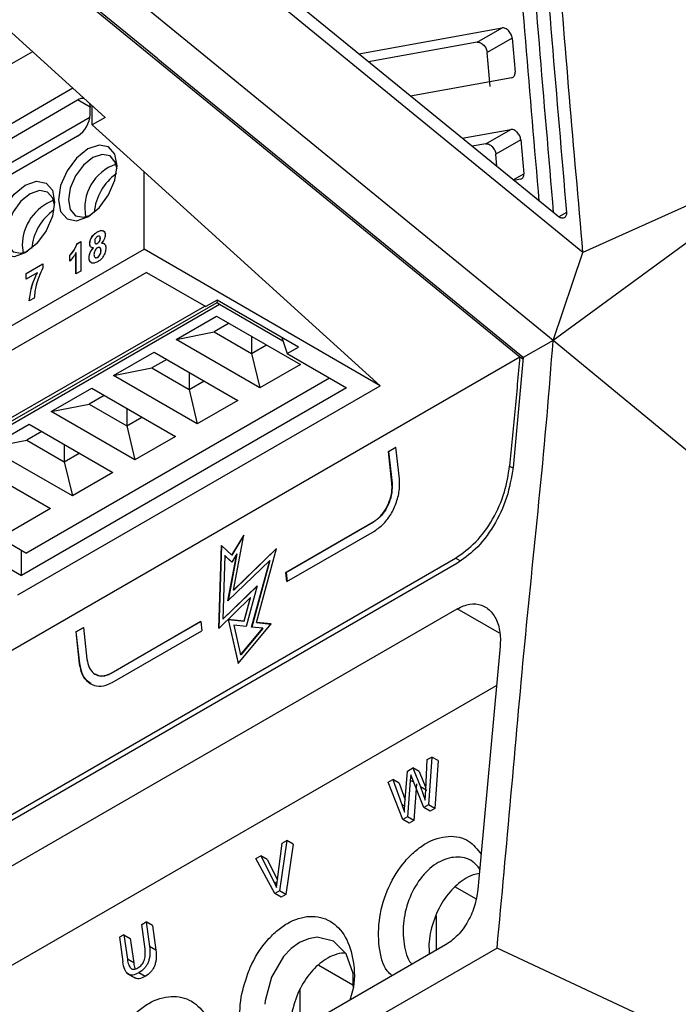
# Model space of a CAD drawing. Extents: x 106 to 315, y 19 to 260.
# Tile 49 of 132: x 277 to 288, y 51 to 67. Entities that reach past the tile are written whole.
import ezdxf

# ---------------------------------------------------------------- set-up
doc = ezdxf.new("R2010")
doc.units = 0
doc.layers.get('0').update_dxf_attribs({"linetype": 'CONTINUOUS'})

msp = doc.modelspace()

# ---------------------------------------------------------------- linework, layer by layer
at = {"color": 7, "linetype": 'CONTINUOUS'}
for p, q in [((275.488, 68.931), (285.061, 61.113)), ((279.208, 65.928), (275.544, 68.92)), ((274.576, 68.405), (278.355, 64.984)), ((285.674, 63.386), (280.223, 67.833)), ((279.688, 66.205), (278.337, 67.308)), ((282.456, 66.011), (284.773, 66.43)), ((284.371, 66.198), (284.773, 66.43)), ((284.937, 66.262), (284.534, 66.03)), ((284.937, 66.262), (284.983, 65.715)), ((285.597, 61.379), (279.688, 66.205)), ((284.371, 66.198), (282.616, 65.88)), ((277.182, 66.046), (272.287, 63.22)), ((279.208, 65.928), (285.119, 61.101)), ((284.58, 65.483), (284.534, 66.03)), ((284.929, 65.625), (283.292, 65.329)), ((277.835, 65.454), (273.126, 62.736)), ((274.275, 63.166), (277.911, 65.265)), ((278.114, 65.032), (278.114, 65.148)), ((278.146, 64.863), (278.146, 65.173)), ((278.109, 64.983), (274.618, 62.968)), ((278.355, 64.984), (278.146, 64.863)), ((278.985, 64.104), (278.146, 64.863)), ((284.129, 64.646), (284.913, 64.788)), ((284.51, 64.556), (284.913, 64.788)), ((277.911, 64.682), (274.275, 62.583)), ((285.076, 64.621), (284.673, 64.388)), ((285.076, 64.621), (285.124, 64.074)), ((284.51, 64.556), (284.289, 64.516)), ((289.889, 64.516), (285.598, 61.378)), ((289.889, 64.516), (286.081, 62.802)), ((284.69, 64.188), (284.673, 64.388)), ((282.803, 60.647), (278.985, 64.104)), ((278.985, 62.852), (278.985, 64.104)), ((285.07, 63.983), (284.965, 63.964)), ((278.234, 63.132), (278.232, 63.133)), ((278.279, 63.03), (278.277, 63.031)), ((277.015, 62.916), (277.032, 62.793)), ((277.9, 62.942), (277.964, 62.979)), ((277.902, 62.941), (277.9, 62.942)), ((277.902, 62.941), (277.964, 62.976)), ((277.964, 62.979), (277.964, 62.499)), ((278.109, 62.939), (278.107, 62.94)), ((278.169, 62.876), (278.167, 62.877)), ((278.234, 62.948), (278.232, 62.949)), ((278.298, 62.951), (278.296, 62.952)), ((273.126, 59.47), (278.985, 62.852)), ((277.783, 62.659), (277.783, 62.751)), ((277.785, 62.75), (277.783, 62.751)), ((277.785, 62.658), (277.785, 62.75)), ((277.884, 62.453), (277.884, 62.795)), ((277.886, 62.793), (277.884, 62.795)), ((277.886, 62.454), (277.886, 62.793)), ((278.098, 62.714), (278.096, 62.715)), ((278.235, 62.721), (278.233, 62.722)), ((278.29, 62.832), (278.288, 62.833)), ((282.803, 60.647), (278.985, 62.852)), ((285.597, 61.379), (286.081, 62.802)), ((277.077, 62.461), (277.348, 62.617)), ((277.079, 62.459), (277.348, 62.615)), ((277.348, 62.617), (277.348, 62.55)), ((279.025, 62.479), (273.772, 59.446)), ((277.258, 62.473), (277.077, 62.368)), ((277.077, 62.368), (277.077, 62.461)), ((277.079, 62.459), (277.077, 62.461)), ((277.079, 62.37), (277.079, 62.459)), ((277.26, 62.472), (277.258, 62.473)), ((277.964, 62.499), (277.884, 62.453)), ((279.025, 62.479), (279.985, 61.925)), ((275.116, 59.08), (280.167, 61.993)), ((275.126, 59.143), (279.966, 61.935)), ((275.156, 59.049), (280.207, 61.963)), ((277.21, 62.064), (277.13, 62.018)), ((280.167, 62.03), (279.985, 61.925)), ((281.48, 61.271), (280.167, 62.03)), ((280.167, 61.993), (280.172, 62.026)), ((280.167, 61.993), (280.207, 61.963)), ((280.207, 61.963), (281.231, 61.371)), ((279.503, 61.393), (280.159, 61.772)), ((280.159, 61.772), (281.513, 60.991)), ((280.361, 61.655), (280.119, 61.516)), ((279.503, 61.393), (280.119, 61.516)), ((280.119, 61.516), (280.725, 61.166)), ((280.725, 61.445), (280.725, 61.166)), ((280.856, 60.612), (279.503, 61.393)), ((280.725, 61.166), (280.967, 61.306)), ((281.213, 61.425), (281.298, 61.166)), ((285.597, 61.379), (285.117, 61.102)), ((298.098, 51.073), (285.597, 61.379)), ((278.492, 60.81), (279.149, 61.189)), ((279.149, 61.189), (280.503, 60.408)), ((280.725, 61.166), (280.856, 60.612)), ((281.298, 61.166), (281.48, 61.271)), ((281.298, 61.166), (282.258, 60.613)), ((276.276, 56.041), (285.061, 61.113)), ((279.351, 61.073), (279.109, 60.933)), ((281.513, 60.991), (280.856, 60.612)), ((285.117, 61.101), (284.95, 59.322)), ((285.063, 61.112), (285.116, 61.081)), ((278.492, 60.81), (279.109, 60.933)), ((279.846, 60.029), (278.492, 60.81)), ((279.109, 60.933), (279.715, 60.583)), ((279.715, 60.863), (279.715, 60.583)), ((276.944, 57.265), (282.803, 60.647)), ((277.075, 57.941), (281.982, 60.772)), ((279.715, 60.583), (279.957, 60.723)), ((282.258, 60.613), (277.005, 57.58)), ((277.482, 60.228), (278.139, 60.607)), ((278.341, 60.49), (278.099, 60.35)), ((278.139, 60.607), (279.492, 59.825)), ((279.715, 60.583), (279.846, 60.029)), ((277.482, 60.228), (278.099, 60.35)), ((278.099, 60.35), (278.705, 60)), ((280.503, 60.408), (279.846, 60.029)), ((278.836, 59.446), (277.482, 60.228)), ((278.705, 60.28), (278.705, 60)), ((276.472, 59.645), (277.129, 60.024)), ((277.129, 60.024), (278.482, 59.242)), ((278.705, 60), (278.947, 60.14)), ((278.705, 60), (278.836, 59.446)), ((277.33, 59.907), (277.088, 59.768)), ((276.472, 59.645), (277.088, 59.768)), ((277.088, 59.768), (277.694, 59.418)), ((277.695, 59.697), (277.694, 59.418)), ((279.492, 59.825), (278.836, 59.446)), ((277.826, 58.864), (276.472, 59.645)), ((277.694, 59.418), (277.937, 59.557)), ((282.935, 59.583), (283.056, 59.653)), ((282.992, 59.07), (282.935, 59.583)), ((282.937, 59.581), (282.935, 59.583)), ((283.057, 59.65), (282.937, 59.581)), ((282.937, 59.581), (282.994, 59.069)), ((283.113, 59.14), (283.056, 59.653)), ((276.119, 59.441), (277.472, 58.66)), ((277.694, 59.418), (277.826, 58.864)), ((278.482, 59.242), (277.826, 58.864)), ((277.075, 57.941), (275.156, 59.049)), ((282.994, 59.069), (282.992, 59.07)), ((277.472, 58.66), (276.816, 58.281)), ((281.279, 57.63), (282.696, 58.448)), ((282.698, 58.447), (281.281, 57.629)), ((282.698, 58.447), (282.696, 58.448)), ((281.295, 57.48), (282.712, 58.298)), ((276.045, 58.134), (277.005, 57.58)), ((280.599, 58.231), (280.405, 57.908)), ((280.407, 57.907), (280.598, 58.224)), ((280.433, 57.342), (280.599, 58.231)), ((277.005, 57.58), (277.005, 57.982)), ((280.235, 58.064), (280.194, 56.723)), ((280.196, 56.725), (280.237, 58.062)), ((280.405, 57.908), (280.235, 58.064)), ((281.128, 58.018), (280.433, 57.342)), ((280.435, 57.341), (281.127, 58.014)), ((280.803, 56.821), (281.128, 58.018)), ((284.043, 57.775), (276.52, 53.432)), ((276.521, 53.529), (284.023, 57.86)), ((280.29, 57.901), (280.259, 56.872)), ((280.405, 57.796), (280.29, 57.901)), ((280.292, 57.899), (280.29, 57.901)), ((280.292, 57.899), (280.405, 57.797)), ((280.342, 57.167), (280.484, 57.929)), ((281.017, 57.824), (280.342, 57.167)), ((280.486, 57.928), (280.345, 57.17)), ((280.484, 57.929), (280.405, 57.796)), ((280.407, 57.907), (280.405, 57.908)), ((280.486, 57.928), (280.484, 57.929)), ((280.724, 56.745), (281.017, 57.824)), ((281.019, 57.822), (280.726, 56.745)), ((281.019, 57.822), (281.017, 57.824)), ((281.295, 57.48), (281.279, 57.63)), ((281.281, 57.629), (281.279, 57.63)), ((281.281, 57.629), (281.297, 57.481)), ((280.259, 56.872), (280.815, 57.413)), ((280.814, 57.409), (280.261, 56.871)), ((280.435, 57.341), (280.433, 57.342)), ((280.815, 57.413), (280.636, 56.754)), ((280.194, 56.723), (280.703, 57.218)), ((280.703, 57.218), (280.601, 56.843)), ((280.603, 56.841), (280.705, 57.217)), ((280.705, 57.217), (280.703, 57.218)), ((275.774, 52.265), (284.049, 57.042)), ((278.453, 55.999), (279.904, 56.836)), ((279.904, 56.834), (278.455, 55.997)), ((279.904, 56.836), (279.921, 56.687)), ((280.261, 56.871), (280.259, 56.872)), ((280.601, 56.843), (280.346, 56.87)), ((280.346, 56.87), (280.509, 56.159)), ((280.348, 56.869), (280.346, 56.87)), ((280.51, 56.161), (280.348, 56.869)), ((280.348, 56.869), (280.603, 56.841)), ((280.603, 56.841), (280.601, 56.843)), ((281.042, 56.796), (280.803, 56.821)), ((280.805, 56.82), (280.803, 56.821)), ((280.805, 56.82), (281.041, 56.795)), ((277.884, 56.667), (278.006, 56.737)), ((277.884, 56.667), (277.941, 56.154)), ((277.886, 56.666), (277.884, 56.667)), ((278.006, 56.735), (277.886, 56.666)), ((277.943, 56.153), (277.886, 56.666)), ((278.006, 56.737), (278.062, 56.224)), ((278.47, 55.849), (279.921, 56.687)), ((280.436, 56.776), (280.547, 56.297)), ((280.636, 56.754), (280.436, 56.776)), ((280.509, 56.159), (281.042, 56.796)), ((280.547, 56.297), (280.905, 56.725)), ((280.907, 56.724), (280.549, 56.296)), ((280.905, 56.725), (280.724, 56.745)), ((280.907, 56.724), (280.905, 56.725)), ((284.741, 56.437), (284.383, 52.503)), ((280.549, 56.296), (280.547, 56.297)), ((277.943, 56.153), (277.941, 56.154)), ((278.196, 55.983), (278.198, 55.982)), ((278.455, 55.997), (278.453, 55.999)), ((268.89, 46.685), (284.684, 55.803)), ((283.539, 54.112), (283.564, 54.603)), ((283.564, 54.603), (283.637, 54.645)), ((283.637, 54.645), (283.582, 53.872)), ((283.74, 54.586), (283.637, 54.645)), ((283.243, 54.418), (283.33, 54.468)), ((283.33, 54.468), (283.456, 54.165)), ((283.432, 54.409), (283.33, 54.468)), ((283.74, 54.586), (283.684, 53.813)), ((282.932, 54.239), (283.008, 54.282)), ((283.008, 54.282), (283.151, 53.879)), ((283.11, 54.223), (283.008, 54.282)), ((283.202, 53.893), (283.243, 54.418)), ((283.296, 54.359), (283.29, 54.268)), ((283.511, 53.831), (283.296, 54.359)), ((283.432, 54.409), (283.541, 54.148)), ((283.17, 53.634), (282.932, 54.239)), ((283.11, 54.223), (283.206, 53.953)), ((283.29, 54.268), (283.246, 53.678)), ((283.346, 54.236), (283.29, 54.268)), ((283.392, 54.209), (283.349, 53.619)), ((283.456, 54.165), (283.532, 53.947)), ((283.558, 54.106), (283.456, 54.165)), ((283.532, 53.947), (283.539, 54.112)), ((283.151, 53.879), (283.194, 53.752)), ((283.151, 53.879), (283.186, 53.859)), ((283.582, 53.872), (283.511, 53.831)), ((283.613, 53.772), (283.511, 53.831)), ((283.684, 53.813), (283.582, 53.872)), ((283.684, 53.813), (283.613, 53.772)), ((283.246, 53.678), (283.17, 53.634)), ((283.273, 53.575), (283.17, 53.634)), ((283.349, 53.619), (283.246, 53.678)), ((283.349, 53.619), (283.273, 53.575)), ((281.141, 52.666), (281.22, 53.25)), ((281.295, 53.293), (281.174, 52.482)), ((281.22, 53.25), (281.295, 53.293)), ((281.397, 53.234), (281.277, 52.423)), ((281.397, 53.234), (281.295, 53.293)), ((280.793, 53.003), (280.872, 53.049)), ((281.099, 52.438), (280.793, 53.003)), ((280.872, 53.049), (281.082, 52.632)), ((280.974, 52.99), (280.872, 53.049)), ((280.974, 52.99), (281.14, 52.661)), ((281.082, 52.632), (281.127, 52.536)), ((281.127, 52.536), (281.141, 52.666)), ((284.351, 52.351), (284.019, 52.543)), ((281.174, 52.482), (281.099, 52.438)), ((281.201, 52.379), (281.099, 52.438)), ((281.277, 52.423), (281.174, 52.482)), ((281.277, 52.423), (281.201, 52.379)), ((283.706, 52.076), (283.706, 51.52)), ((278.947, 51.938), (279.019, 51.98)), ((279.001, 51.541), (278.947, 51.938)), ((279.019, 51.98), (279.074, 51.582)), ((279.122, 51.92), (279.019, 51.98)), ((279.122, 51.92), (279.176, 51.523)), ((278.661, 51.773), (278.588, 51.731)), ((278.588, 51.731), (278.642, 51.334)), ((278.661, 51.773), (278.715, 51.376)), ((278.661, 51.773), (278.763, 51.714)), ((283.861, 51.609), (276.344, 47.27)), ((278.763, 51.714), (278.818, 51.317)), ((279.176, 51.523), (279.074, 51.582)), ((284.693, 51.557), (276.401, 46.77)), ((295.86, 46.34), (284.693, 51.557)), ((278.818, 51.317), (278.715, 51.376)), ((282.359, 50.959), (281.809, 51.276)), ((278.702, 51.153), (278.848, 51.069)), ((279.003, 51.098), (278.901, 51.157)), ((281.504, 50.885), (281.504, 50.249))]:
    msp.add_line(p, q, dxfattribs=at)
at = {"color": 8, "linetype": 'CONTINUOUS'}
for p, q in [((278.114, 65.148), (277.911, 65.265)), ((284.952, 63.975), (285.124, 64.074)), ((285.814, 63.447), (285.69, 63.375)), ((284.895, 59.348), (284.948, 59.317)), ((284.097, 57.817), (284.023, 57.86)), ((284.731, 56.648), (284.049, 57.042)), ((281.082, 52.632), (281.134, 52.602))]:
    msp.add_line(p, q, dxfattribs=at)
at = {"color": 7, "linetype": 'CONTINUOUS', "flags": 128}
for points in [[(286.081, 62.802), (283.158, 65.189), (280.235, 67.577)], [(278.105, 65.21), (278.11, 65.192), (278.114, 65.148)], [(278.55, 64.199), (278.514, 64.388), (278.411, 64.506), (278.257, 64.536), (278.076, 64.473), (277.894, 64.326), (277.74, 64.119), (277.637, 63.881), (277.601, 63.651), (277.637, 63.462), (277.74, 63.343), (277.894, 63.313), (278.076, 63.376), (278.257, 63.523), (278.411, 63.731), (278.514, 63.968), (278.55, 64.199)], [(278.156, 64.333), (278.006, 64.211), (277.878, 64.039), (277.792, 63.842), (277.762, 63.651), (277.792, 63.494), (277.878, 63.395), (278.006, 63.371), (278.118, 63.403)], [(278.548, 64.149), (278.52, 64.262), (278.435, 64.36), (278.307, 64.385), (278.156, 64.333)], [(277.54, 63.616), (277.504, 63.385), (277.401, 63.148), (277.247, 62.94), (277.065, 62.793), (276.884, 62.73), (276.73, 62.76), (276.627, 62.878), (276.591, 63.067), (276.627, 63.298), (276.73, 63.535), (276.884, 63.743), (277.065, 63.89), (277.247, 63.953), (277.401, 63.923), (277.504, 63.805), (277.54, 63.616)], [(277.146, 63.75), (276.995, 63.628), (276.868, 63.456), (276.782, 63.259), (276.752, 63.067), (276.782, 62.911), (276.868, 62.812), (276.995, 62.788), (277.108, 62.82)], [(277.538, 63.566), (277.51, 63.679), (277.425, 63.777), (277.297, 63.802), (277.146, 63.75)], [(282.367, 50.936), (282.364, 51.147), (282.251, 51.461), (282.049, 51.667), (281.785, 51.733), (281.642, 51.708), (281.501, 51.645), (281.366, 51.548), (281.241, 51.418), (281.045, 51.088), (280.943, 50.706), (280.937, 50.648), (280.937, 50.648)]]:
    msp.add_lwpolyline(points, dxfattribs=at)
at = {"color": 7, "linetype": 'CONTINUOUS'}
for centre, radius, start, end in [((278.004, 65.121), 0.171, 86.4032, 122.7518), ((277.675, 65.052), 0.439, 302.6052, 357.3948), ((278.774, 63.521), 0.747, 108.8424, 191.163), ((279.047, 63.364), 0.873, 125.5633, 174.4365), ((277.804, 62.907), 0.789, 110.8517, 179.3594), ((278.037, 62.781), 0.873, 125.5539, 174.4711)]:
    msp.add_arc(centre, radius, start, end, dxfattribs=at)
for points, knots in [([(286.081, 62.802), (285.934, 64.48), (285.642, 67.835), (285.327, 72.468), (285.118, 76.706), (285.073, 79.254), (285.051, 80.528)], [0, 0, 0, 0, 0.279995, 0.559993, 0.780009, 1, 1, 1, 1]), ([(284.834, 80.002), (284.882, 78.191), (284.976, 74.571), (285.337, 69.033), (285.655, 65.309), (285.814, 63.447)], [0, 0, 0, 0, 0.333503, 0.666832, 1, 1, 1, 1]), ([(285.374, 63.63), (285.227, 65.353), (284.921, 68.939), (284.57, 74.338), (284.475, 77.958), (284.428, 79.767)], [0, 0, 0, 0, 0.316297, 0.658154, 1, 1, 1, 1]), ([(284.937, 66.262), (284.936, 66.273), (284.933, 66.293), (284.92, 66.326), (284.902, 66.358), (284.879, 66.386), (284.853, 66.408), (284.826, 66.424), (284.798, 66.432), (284.782, 66.431), (284.773, 66.43)], [0, 0, 0, 0, 0.120076, 0.243432, 0.370113, 0.500165, 0.620213, 0.748764, 0.874361, 1, 1, 1, 1]), ([(284.371, 66.198), (284.379, 66.198), (284.395, 66.2), (284.423, 66.191), (284.451, 66.175), (284.478, 66.151), (284.501, 66.123), (284.518, 66.092), (284.53, 66.06), (284.533, 66.04), (284.534, 66.03)], [0, 0, 0, 0, 0.125061, 0.250125, 0.381993, 0.512673, 0.639773, 0.763337, 0.8834, 1, 1, 1, 1]), ([(284.929, 65.625), (284.939, 65.628), (284.955, 65.633), (284.973, 65.654), (284.983, 65.681), (284.983, 65.704), (284.983, 65.715)], [0, 0, 0, 0, 0.272859, 0.50012, 0.755986, 1, 1, 1, 1]), ([(285.076, 64.621), (285.074, 64.631), (285.071, 64.652), (285.059, 64.684), (285.041, 64.716), (285.014, 64.748), (284.981, 64.774), (284.945, 64.79), (284.924, 64.789), (284.913, 64.788)], [0, 0, 0, 0, 0.120402, 0.243953, 0.370713, 0.500707, 0.686996, 0.827822, 1, 1, 1, 1]), ([(284.51, 64.556), (284.521, 64.556), (284.542, 64.557), (284.579, 64.541), (284.611, 64.516), (284.638, 64.483), (284.656, 64.452), (284.668, 64.419), (284.672, 64.398), (284.673, 64.388)], [0, 0, 0, 0, 0.172611, 0.313568, 0.499256, 0.628343, 0.7548, 0.878668, 1, 1, 1, 1]), ([(285.07, 63.983), (285.08, 63.986), (285.099, 63.992), (285.116, 64.016), (285.124, 64.043), (285.124, 64.064), (285.124, 64.074)], [0, 0, 0, 0, 0.290093, 0.553474, 0.790109, 1, 1, 1, 1]), ([(285.814, 63.447), (285.814, 63.437), (285.815, 63.416), (285.807, 63.391), (285.794, 63.372), (285.775, 63.359), (285.752, 63.354), (285.727, 63.357), (285.7, 63.367), (285.682, 63.38), (285.674, 63.386)], [0, 0, 0, 0, 0.129749, 0.255453, 0.377126, 0.499576, 0.624864, 0.750129, 0.876177, 1, 1, 1, 1]), ([(278.107, 62.94), (278.109, 62.961), (278.113, 63.004), (278.149, 63.066), (278.191, 63.108), (278.218, 63.125), (278.232, 63.133)], [0, 0, 0, 0, 0.279082, 0.558173, 0.778789, 1, 1, 1, 1]), ([(278.109, 62.939), (278.111, 62.96), (278.115, 63.002), (278.152, 63.064), (278.193, 63.107), (278.22, 63.124), (278.234, 63.132)], [0, 0, 0, 0, 0.279082, 0.558173, 0.778789, 1, 1, 1, 1]), ([(278.232, 63.06), (278.225, 63.055), (278.211, 63.046), (278.196, 63.022), (278.188, 62.998), (278.187, 62.985), (278.187, 62.979)], [0, 0, 0, 0, 0.279991, 0.558967, 0.779268, 1, 1, 1, 1]), ([(278.232, 63.133), (278.249, 63.142), (278.283, 63.16), (278.326, 63.156), (278.353, 63.129), (278.356, 63.099), (278.357, 63.084)], [0, 0, 0, 0, 0.280817, 0.560045, 0.779897, 1, 1, 1, 1]), ([(278.277, 63.031), (278.276, 63.039), (278.275, 63.054), (278.264, 63.066), (278.248, 63.068), (278.238, 63.063), (278.232, 63.06)], [0, 0, 0, 0, 0.280249, 0.559498, 0.779491, 1, 1, 1, 1]), ([(278.232, 62.949), (278.239, 62.954), (278.253, 62.963), (278.269, 62.988), (278.276, 63.012), (278.277, 63.025), (278.277, 63.031)], [0, 0, 0, 0, 0.279951, 0.558769, 0.779167, 1, 1, 1, 1]), ([(278.234, 63.132), (278.251, 63.141), (278.285, 63.158), (278.323, 63.159), (278.335, 63.144), (278.338, 63.14)], [0, 0, 0, 0, 0.435479, 0.868496, 1, 1, 1, 1]), ([(278.234, 62.948), (278.241, 62.953), (278.255, 62.962), (278.271, 62.987), (278.278, 63.01), (278.279, 63.024), (278.279, 63.03)], [0, 0, 0, 0, 0.279951, 0.558769, 0.779167, 1, 1, 1, 1]), ([(278.279, 63.03), (278.278, 63.038), (278.277, 63.052), (278.269, 63.064), (278.262, 63.064), (278.262, 63.064)], [0, 0, 0, 0, 0.466886, 0.932104, 1, 1, 1, 1]), ([(278.357, 63.084), (278.356, 63.072), (278.354, 63.047), (278.334, 62.998), (278.311, 62.969), (278.296, 62.952)], [0, 0, 0, 0, 0.280601, 0.561035, 1, 1, 1, 1]), ([(277.783, 62.751), (277.811, 62.783), (277.861, 62.839), (277.888, 62.911), (277.9, 62.942)], [0, 0, 0, 0, 0.5609943, 1, 1, 1, 1]), ([(277.785, 62.75), (277.813, 62.782), (277.863, 62.838), (277.89, 62.909), (277.902, 62.941)], [0, 0, 0, 0, 0.5609943, 1, 1, 1, 1]), ([(278.096, 62.715), (278.097, 62.73), (278.099, 62.76), (278.12, 62.821), (278.149, 62.856), (278.167, 62.877)], [0, 0, 0, 0, 0.2810096, 0.5617606, 1, 1, 1, 1]), ([(278.098, 62.714), (278.099, 62.729), (278.101, 62.759), (278.122, 62.819), (278.151, 62.855), (278.169, 62.876)], [0, 0, 0, 0, 0.2810096, 0.5617606, 1, 1, 1, 1]), ([(278.167, 62.877), (278.157, 62.877), (278.139, 62.876), (278.113, 62.894), (278.109, 62.922), (278.107, 62.94)], [0, 0, 0, 0, 0.281268, 0.561618, 1, 1, 1, 1]), ([(278.14, 62.879), (278.133, 62.883), (278.114, 62.892), (278.111, 62.921), (278.109, 62.939)], [0, 0, 0, 0, 0.370004, 1, 1, 1, 1]), ([(278.232, 62.875), (278.223, 62.869), (278.205, 62.857), (278.181, 62.815), (278.178, 62.787), (278.176, 62.77)], [0, 0, 0, 0, 0.28065, 0.560386, 1, 1, 1, 1]), ([(278.187, 62.979), (278.187, 62.971), (278.188, 62.955), (278.199, 62.942), (278.215, 62.941), (278.226, 62.946), (278.232, 62.949)], [0, 0, 0, 0, 0.280392, 0.559372, 0.779419, 1, 1, 1, 1]), ([(278.199, 62.947), (278.2, 62.945), (278.204, 62.94), (278.217, 62.94), (278.228, 62.945), (278.234, 62.948)], [0, 0, 0, 0, 0.188923, 0.593971, 1, 1, 1, 1]), ([(278.288, 62.833), (278.287, 62.843), (278.286, 62.863), (278.272, 62.881), (278.253, 62.885), (278.239, 62.879), (278.232, 62.875)], [0, 0, 0, 0, 0.280589, 0.560009, 0.779895, 1, 1, 1, 1]), ([(278.368, 62.876), (278.366, 62.852), (278.362, 62.804), (278.326, 62.732), (278.28, 62.679), (278.249, 62.659), (278.234, 62.649)], [0, 0, 0, 0, 0.279893, 0.559027, 0.77921, 1, 1, 1, 1]), ([(278.29, 62.832), (278.289, 62.842), (278.288, 62.861), (278.277, 62.878), (278.268, 62.879), (278.266, 62.879)], [0, 0, 0, 0, 0.440143, 0.878452, 1, 1, 1, 1]), ([(278.296, 62.952), (278.308, 62.952), (278.33, 62.953), (278.353, 62.935), (278.366, 62.908), (278.367, 62.886), (278.368, 62.876)], [0, 0, 0, 0, 0.280074, 0.559654, 0.779752, 1, 1, 1, 1]), ([(278.298, 62.951), (278.31, 62.952), (278.328, 62.953), (278.34, 62.942), (278.345, 62.938)], [0, 0, 0, 0, 0.630241, 1, 1, 1, 1]), ([(277.884, 62.795), (277.867, 62.767), (277.837, 62.717), (277.799, 62.677), (277.783, 62.659)], [0, 0, 0, 0, 0.559747, 1, 1, 1, 1]), ([(278.14, 62.629), (278.126, 62.639), (278.1, 62.655), (278.097, 62.697), (278.096, 62.715)], [0, 0, 0, 0, 0.558303, 1, 1, 1, 1]), ([(278.129, 62.641), (278.12, 62.648), (278.1, 62.661), (278.099, 62.695), (278.098, 62.714)], [0, 0, 0, 0, 0.442961, 1, 1, 1, 1]), ([(278.176, 62.77), (278.176, 62.759), (278.178, 62.738), (278.191, 62.718), (278.21, 62.712), (278.225, 62.719), (278.233, 62.722)], [0, 0, 0, 0, 0.280805, 0.560102, 0.780037, 1, 1, 1, 1]), ([(278.193, 62.722), (278.193, 62.721), (278.198, 62.714), (278.213, 62.711), (278.228, 62.718), (278.235, 62.721)], [0, 0, 0, 0, 0.10959, 0.554766, 1, 1, 1, 1]), ([(278.233, 62.722), (278.242, 62.729), (278.261, 62.743), (278.285, 62.787), (278.286, 62.816), (278.288, 62.833)], [0, 0, 0, 0, 0.279753, 0.559851, 1, 1, 1, 1]), ([(278.235, 62.721), (278.244, 62.728), (278.263, 62.742), (278.287, 62.786), (278.289, 62.814), (278.29, 62.832)], [0, 0, 0, 0, 0.279753, 0.559851, 1, 1, 1, 1]), ([(277.348, 62.55), (277.306, 62.457), (277.23, 62.29), (277.216, 62.133), (277.21, 62.064)], [0, 0, 0, 0, 0.559241, 1, 1, 1, 1]), ([(278.234, 62.649), (278.215, 62.64), (278.181, 62.622), (278.153, 62.627), (278.14, 62.629)], [0, 0, 0, 0, 0.560038, 1, 1, 1, 1]), ([(277.13, 62.018), (277.14, 62.101), (277.157, 62.25), (277.227, 62.405), (277.258, 62.473)], [0, 0, 0, 0, 0.559269, 1, 1, 1, 1]), ([(277.132, 62.017), (277.142, 62.1), (277.159, 62.249), (277.229, 62.404), (277.26, 62.472)], [0, 0, 0, 0, 0.559269, 1, 1, 1, 1]), ([(284.693, 51.557), (284.769, 52.376), (284.919, 54.014), (285.205, 57.285), (285.484, 59.754), (285.597, 61.377), (285.597, 61.378)], [0, 0, 0, 0, 0.2500156, 0.5000313, 0.9995875, 1, 1, 1, 1]), ([(285.062, 61.113), (285.034, 60.818), (284.978, 60.23), (284.922, 59.642), (284.895, 59.348)], [0, 0, 0, 0, 0.499999, 1, 1, 1, 1]), ([(284.023, 57.86), (284.134, 57.938), (284.357, 58.096), (284.632, 58.481), (284.827, 58.914), (284.873, 59.207), (284.895, 59.348)], [0, 0, 0, 0, 0.254851, 0.509663, 0.765576, 1, 1, 1, 1]), ([(284.95, 59.322), (284.923, 59.16), (284.87, 58.836), (284.647, 58.371), (284.362, 57.996), (284.144, 57.845), (284.043, 57.775)], [0, 0, 0, 0, 0.259724, 0.519513, 0.777639, 1, 1, 1, 1]), ([(282.696, 58.448), (282.733, 58.475), (282.809, 58.528), (282.903, 58.659), (282.969, 58.81), (282.998, 58.954), (282.994, 59.036), (282.992, 59.07)], [0, 0, 0, 0, 0.212201, 0.424371, 0.637431, 0.852384, 1, 1, 1, 1]), ([(282.994, 59.069), (282.995, 59.019), (282.998, 58.918), (282.952, 58.756), (282.875, 58.609), (282.784, 58.504), (282.722, 58.463), (282.698, 58.447)], [0, 0, 0, 0, 0.217219, 0.434468, 0.650788, 0.865183, 1, 1, 1, 1]), ([(282.712, 58.298), (282.763, 58.334), (282.866, 58.407), (282.993, 58.584), (283.082, 58.789), (283.122, 58.983), (283.115, 59.095), (283.113, 59.14)], [0, 0, 0, 0, 0.212195, 0.424359, 0.637417, 0.852372, 1, 1, 1, 1]), ([(284.049, 57.042), (284.117, 57.073), (284.254, 57.135), (284.449, 57.112), (284.608, 57.004), (284.715, 56.814), (284.751, 56.611), (284.744, 56.478), (284.741, 56.437)], [0, 0, 0, 0, 0.181675, 0.363323, 0.545756, 0.729872, 0.915596, 1, 1, 1, 1]), ([(278.062, 56.224), (278.071, 56.178), (278.09, 56.087), (278.164, 55.994), (278.263, 55.949), (278.365, 55.955), (278.428, 55.987), (278.453, 55.999)], [0, 0, 0, 0, 0.217219, 0.434467, 0.650788, 0.865183, 1, 1, 1, 1]), ([(277.941, 56.154), (277.953, 56.092), (277.978, 55.969), (278.079, 55.843), (278.213, 55.782), (278.351, 55.79), (278.436, 55.833), (278.47, 55.849)], [0, 0, 0, 0, 0.217222, 0.4344722, 0.6507993, 0.8651965, 1, 1, 1, 1]), ([(278.128, 55.834), (278.101, 55.849), (278.031, 55.889), (277.969, 56.007), (277.951, 56.111), (277.943, 56.153)], [0, 0, 0, 0, 0.27743, 0.705801, 1, 1, 1, 1]), ([(278.455, 55.997), (278.416, 55.981), (278.339, 55.947), (278.249, 55.95), (278.211, 55.979), (278.201, 55.987)], [0, 0, 0, 0, 0.425931, 0.851801, 1, 1, 1, 1]), ([(283.194, 53.752), (283.196, 53.784), (283.198, 53.825), (283.2, 53.872), (283.201, 53.888), (283.202, 53.893)], [0, 0, 0, 0, 0.6786602, 0.8839977, 1, 1, 1, 1]), ([(282.994, 51.108), (282.967, 51.134), (282.854, 51.239), (282.77, 51.577), (282.773, 52.053), (282.923, 52.55), (283.147, 52.909), (283.365, 53.129), (283.6, 53.297), (283.908, 53.392), (284.234, 53.328), (284.373, 53.152), (284.435, 53.073)], [0, 0, 0, 0, 0.038665, 0.1615658, 0.2844468, 0.4073075, 0.5301592, 0.5918861, 0.6536078, 0.7764503, 0.8992724, 1, 1, 1, 1]), ([(284.414, 52.834), (284.375, 52.881), (284.272, 53.004), (284.073, 53.039), (283.883, 53.008), (283.74, 52.945), (283.604, 52.846), (283.437, 52.674), (283.269, 52.39), (283.164, 51.996), (283.177, 51.622), (283.238, 51.373), (283.312, 51.3), (283.317, 51.295)], [0, 0, 0, 0, 0.079863, 0.209536, 0.275056, 0.339556, 0.404035, 0.469567, 0.599269, 0.729442, 0.859949, 0.990476, 1, 1, 1, 1]), ([(284.407, 52.76), (284.373, 52.754), (284.291, 52.74), (284.124, 52.654), (283.916, 52.473), (283.717, 52.163), (283.619, 51.859), (283.586, 51.617), (283.594, 51.51), (283.597, 51.457)], [0, 0, 0, 0, 0.077689, 0.19224, 0.384111, 0.58648, 0.803282, 0.90292, 1, 1, 1, 1]), ([(284.383, 52.503), (284.368, 52.409), (284.338, 52.222), (284.21, 51.953), (284.046, 51.737), (283.92, 51.649), (283.861, 51.609)], [0, 0, 0, 0, 0.259783, 0.519633, 0.777741, 1, 1, 1, 1]), ([(280.683, 51.201), (280.69, 51.216), (280.762, 51.385), (280.907, 51.616), (281.124, 51.835), (281.359, 52.004), (281.67, 52.102), (282.007, 52.02), (282.261, 51.757), (282.384, 51.354), (282.398, 50.976), (282.328, 50.765), (282.312, 50.715)], [0, 0, 0, 0, 0.012911, 0.147766, 0.215524, 0.283277, 0.418122, 0.552944, 0.687794, 0.822667, 0.957577, 1, 1, 1, 1]), ([(279.074, 51.582), (279.078, 51.537), (279.084, 51.472), (279.07, 51.383), (279.053, 51.325), (279.026, 51.273), (278.978, 51.209), (278.932, 51.178), (278.901, 51.157)], [0, 0, 0, 0, 0.290168, 0.411957, 0.524006, 0.632509, 0.744241, 1, 1, 1, 1]), ([(278.883, 51.235), (278.905, 51.249), (278.937, 51.271), (278.97, 51.317), (278.988, 51.354), (279, 51.396), (279.009, 51.46), (279.004, 51.507), (279.001, 51.541)], [0, 0, 0, 0, 0.248221, 0.357873, 0.465769, 0.578719, 0.702696, 1, 1, 1, 1]), ([(279.176, 51.523), (279.18, 51.478), (279.186, 51.413), (279.173, 51.323), (279.155, 51.266), (279.129, 51.214), (279.08, 51.149), (279.035, 51.119), (279.003, 51.098)], [0, 0, 0, 0, 0.2901681, 0.4119567, 0.5240056, 0.6325088, 0.744241, 1, 1, 1, 1]), ([(282.237, 51.475), (282.23, 51.476), (282.176, 51.481), (282.066, 51.449), (281.884, 51.364), (281.675, 51.178), (281.477, 50.871), (281.385, 50.592), (281.363, 50.436), (281.358, 50.405)], [0, 0, 0, 0, 0.018765, 0.146516, 0.272051, 0.482319, 0.704092, 0.941682, 1, 1, 1, 1]), ([(278.901, 51.157), (278.868, 51.141), (278.821, 51.118), (278.762, 51.121), (278.726, 51.137), (278.696, 51.167), (278.662, 51.228), (278.65, 51.29), (278.642, 51.334)], [0, 0, 0, 0, 0.257373, 0.369558, 0.478201, 0.590064, 0.711383, 1, 1, 1, 1]), ([(278.715, 51.376), (278.721, 51.344), (278.729, 51.299), (278.751, 51.253), (278.771, 51.23), (278.794, 51.216), (278.821, 51.213), (278.851, 51.218), (278.872, 51.229), (278.883, 51.235)], [0, 0, 0, 0, 0.304729, 0.431108, 0.545114, 0.652397, 0.759676, 0.87366, 1, 1, 1, 1]), ([(278.818, 51.317), (278.822, 51.284), (278.827, 51.248), (278.842, 51.221), (278.843, 51.218)], [0, 0, 0, 0, 0.91445, 1, 1, 1, 1]), ([(279.003, 51.098), (278.97, 51.082), (278.923, 51.059), (278.867, 51.061), (278.847, 51.071), (278.838, 51.076)], [0, 0, 0, 0, 0.567377, 0.81469, 1, 1, 1, 1]), ([(280.753, 49.815), (280.726, 49.84), (280.613, 49.946), (280.531, 50.283), (280.528, 50.747), (280.633, 51.054), (280.683, 51.201)], [0, 0, 0, 0, 0.097701, 0.408253, 0.718756, 1, 1, 1, 1]), ([(278.431, 49.88), (278.441, 49.904), (278.516, 50.083), (278.666, 50.322), (278.884, 50.542), (279.118, 50.71), (279.429, 50.808), (279.766, 50.727), (280.02, 50.463), (280.143, 50.06), (280.158, 49.683), (280.088, 49.472), (280.071, 49.421)], [0, 0, 0, 0, 0.020782, 0.154562, 0.22178, 0.288992, 0.422762, 0.556509, 0.690283, 0.824081, 0.957915, 1, 1, 1, 1])]:
    msp.add_open_spline(points, degree=3, knots=knots, dxfattribs=at)
at = {"color": 8, "linetype": 'CONTINUOUS'}
msp.add_open_spline([(284.631, 79.885), (284.678, 78.074), (284.773, 74.454), (285.131, 68.954), (285.446, 65.268), (285.602, 63.444)], degree=3, knots=[0, 0, 0, 0, 0.335798, 0.671421, 1, 1, 1, 1], dxfattribs=at)

doc.saveas('drawing.dxf')
